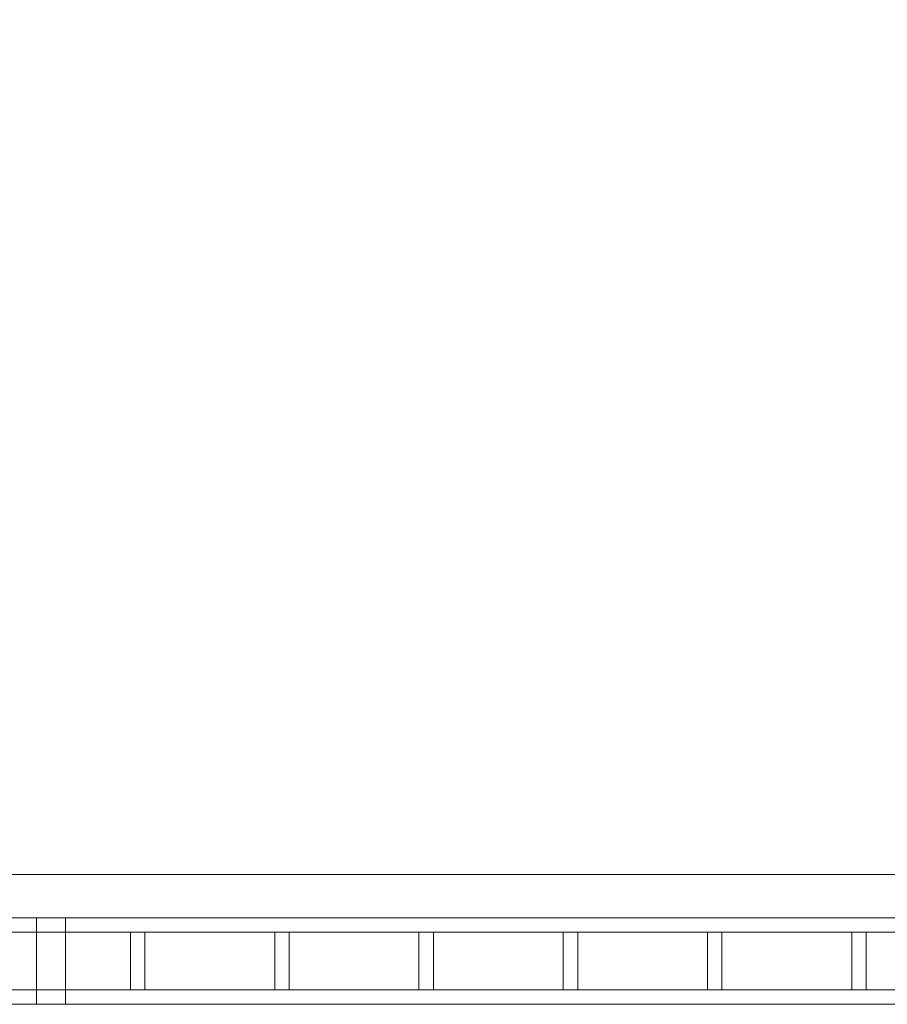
# Model space of a CAD drawing. Header units: millimetres. Extents: x -52968 to 399385, y -141133 to 110561.
# Tile 6 of 20: x 65468 to 66070, y -118968 to -118286. Entities that reach past the tile are written whole.
import ezdxf

# ---------------------------------------------------------------- set-up
doc = ezdxf.new("R2010")
doc.units = ezdxf.units.MM
doc.layers.add('_xref', color=250, linetype='Continuous')
for name, color, linetype, lineweight in [('SIM-Wegliniec-21.07.2025-Parter$0$Nowe_A-Balkony_Nr_pióra__89', 250, 'Continuous', 0), ('SIM-Wegliniec-21.07.2025-Parter$0$Nowe_A-Balustrady_Nr_pióra__11', 250, 'Continuous', 0), ('SIM-Wegliniec-21.07.2025-Parter$0$Nowe_A-Balustrady_Nr_pióra__91', 250, 'Continuous', 0)]:
    doc.layers.add(name, color=color, linetype=linetype, lineweight=lineweight)

# ---------------------------------------------------------------- blocks, each defined once
blk = doc.blocks.new('SIM-Wegliniec-21.07.2025-Parter')
at = {"layer": 'SIM-Wegliniec-21.07.2025-Parter$0$Nowe_A-Balkony_Nr_pióra__89', "linetype": 'Continuous', "lineweight": 13, "flags": 128}
blk.add_lwpolyline([(91030.07, -117167.6), (91030.07, -118877.6), (64980.07, -118877.6), (64980.07, -117167.6)], close=True, dxfattribs=at)
at = {"layer": 'SIM-Wegliniec-21.07.2025-Parter$0$Nowe_A-Balustrady_Nr_pióra__11', "linetype": 'Continuous', "lineweight": 13, "flags": 128}
for points in [[(65555.07, -118957.6), (65555.07, -118917.6), (65545.07, -118917.6), (65545.07, -118957.6)], [(65655.07, -118957.6), (65655.07, -118917.6), (65645.07, -118917.6), (65645.07, -118957.6)], [(65755.07, -118957.6), (65755.07, -118917.6), (65745.07, -118917.6), (65745.07, -118957.6)], [(65855.07, -118957.6), (65855.07, -118917.6), (65845.07, -118917.6), (65845.07, -118957.6)], [(65955.07, -118957.6), (65955.07, -118917.6), (65945.07, -118917.6), (65945.07, -118957.6)], [(66055.07, -118957.6), (66055.07, -118917.6), (66045.07, -118917.6), (66045.07, -118957.6)]]:
    blk.add_lwpolyline(points, close=True, dxfattribs=at)
at = {"layer": 'SIM-Wegliniec-21.07.2025-Parter$0$Nowe_A-Balustrady_Nr_pióra__91', "linetype": 'Continuous', "lineweight": 13, "flags": 128}
for points in [[(90720.07, -118967.6), (90720.07, -118907.6), (65290.07, -118907.6), (65290.07, -118967.6)], [(65500.07, -118967.6), (65500.07, -118907.6), (65480.07, -118907.6), (65480.07, -118967.6)], [(90720.07, -118957.6), (90720.07, -118917.6), (65290.07, -118917.6), (65290.07, -118957.6)]]:
    blk.add_lwpolyline(points, close=True, dxfattribs=at)

msp = doc.modelspace()

# ---------------------------------------------------------------- block references
at = {"layer": '_xref'}
msp.add_blockref('SIM-Wegliniec-21.07.2025-Parter', (0, 0), dxfattribs=at)

doc.saveas('drawing.dxf')
